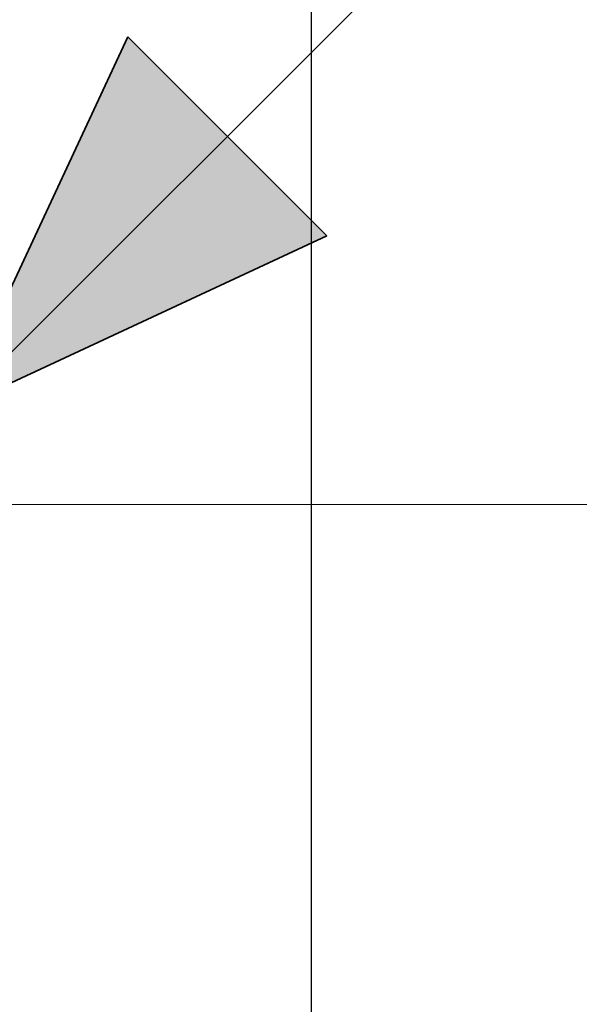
# Model space of a CAD drawing. Extents: x -123 to 597, y -160 to 584.
# Tile 102 of 207: x 1.65 to 5.73, y 54.34 to 61.53. Entities that reach past the tile are written whole.
import ezdxf
from ezdxf.lldxf.tags import DXFTag

# ---------------------------------------------------------------- set-up
doc = ezdxf.new("R2010")
doc.units = 0
doc.layers.get('0').update_dxf_attribs({"lineweight": 35})
for name, color, linetype, lineweight, true_color in [('S_Schmutzwasser', 7, 'Continuous', 35, 0xcc3300), ('S_Schmutzwasser_Beschriftung', 7, 'Continuous', 18, 0xcc3300), ('X_Schnittangaben', 7, 'Continuous', 25, 0xc0c0c0)]:
    doc.layers.add(name, color=color, linetype=linetype, lineweight=lineweight, true_color=true_color)
tags = doc.linetypes.add('STRICHPUNKT2', pattern=[12.7, 6.35, -3.175, 0, -3.175]).pattern_tags.tags
tags[10:11] = [DXFTag(74, 4), DXFTag(75, 0), DXFTag(340, '0'), DXFTag(46, 0.0), DXFTag(50, 0.0), DXFTag(44, 0.0), DXFTag(45, 0.0)]
tags[8:9] = [DXFTag(74, 4), DXFTag(75, 0), DXFTag(340, '0'), DXFTag(46, 0.0), DXFTag(50, 0.0), DXFTag(44, 0.0), DXFTag(45, 0.0)]
tags[6:7] = [DXFTag(74, 4), DXFTag(75, 0), DXFTag(340, '0'), DXFTag(46, 0.0), DXFTag(50, 0.0), DXFTag(44, 0.0), DXFTag(45, 0.0)]
tags[4:5] = [DXFTag(74, 4), DXFTag(75, 0), DXFTag(340, '0'), DXFTag(46, 0.0), DXFTag(50, 0.0), DXFTag(44, 0.0), DXFTag(45, 0.0)]

# ---------------------------------------------------------------- blocks, each defined once
blk = doc.blocks.new('Schnitt-A07ALSI91N', base_point=(-6.557, -58.9885))
at = {"color": 0, "linetype": 'ByBlock', "lineweight": -2, "ltscale": 0.25}
blk.add_line((3.7763, -57.4778), (3.7763, 184.8676), dxfattribs=at)
blk = doc.blocks.new('Bauteilbeschriftung-A07ALSK81N', base_point=(-2.8827, 50.4922))
at = {"color": 0, "linetype": 'ByBlock', "lineweight": -2, "ltscale": 0.18}
blk.add_line((10.0106, 57.9922), (-2.8827, 57.9922), dxfattribs=at)
blk = doc.blocks.new('Fallleitung Abwasser-A07ALSM01N', base_point=(-0.5395, 56.9799))
at = {"color": 0, "lineweight": -2}
for p, q in [((1.1675, 58.6869), (8.9445, 66.4639)), ((2.4353, 61.4059), (1.1675, 58.6869)), ((2.4353, 61.4059), (3.8864, 59.9548)), ((3.8864, 59.9548), (1.1675, 58.6869))]:
    blk.add_line(p, q, dxfattribs=at)
for points in [[(3.8864, 59.9548), (1.7587, 59.9548), (2.4353, 61.4059)], [(1.1675, 58.6869), (3.8864, 59.9548), (1.7587, 59.9548)]]:
    blk.add_solid(points, dxfattribs=at)

msp = doc.modelspace()

# ---------------------------------------------------------------- block references
at = {"layer": 'S_Schmutzwasser', "ltscale": 0.35}
msp.add_blockref('Fallleitung Abwasser-A07ALSM01N', (-0.5395, 56.9799), dxfattribs=at)
at = {"layer": 'S_Schmutzwasser_Beschriftung', "ltscale": 0.18}
msp.add_blockref('Bauteilbeschriftung-A07ALSK81N', (-2.8827, 50.4922), dxfattribs=at)
at = {"layer": 'X_Schnittangaben', "color": 1, "linetype": 'STRICHPUNKT2', "ltscale": 0.25, "true_color": 0xff0000}
msp.add_blockref('Schnitt-A07ALSI91N', (-6.557, -58.9885), dxfattribs=at)

doc.saveas('drawing.dxf')
